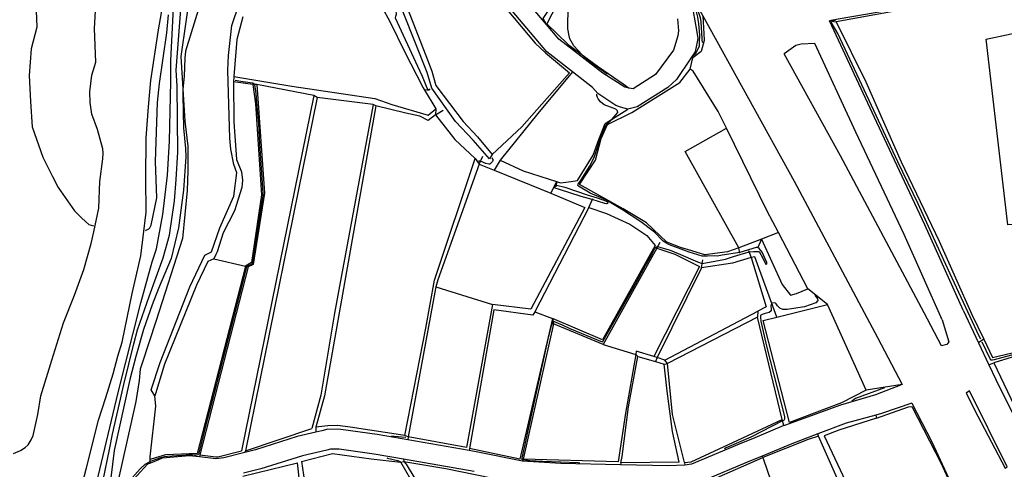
# Model space of a CAD drawing. Header units: metres. Extents: x -53000 to 0, y -90750 to 6.
# Tile 13 of 29: x -52659 to -52509, y -90186 to -90117. Entities that reach past the tile are written whole.
import ezdxf

# ---------------------------------------------------------------- set-up
doc = ezdxf.new("R2010")
doc.units = ezdxf.units.M
for name, color, linetype in [('2101000', 7, 'Continuous'), ('5101000', 7, 'Continuous'), ('5212110', 7, 'Continuous'), ('5212120', 7, 'Continuous'), ('6101110', 7, 'Continuous'), ('6101120', 7, 'Continuous'), ('6110110', 7, 'Continuous'), ('6110120', 7, 'Continuous'), ('6301000', 7, 'Continuous'), ('6302000', 7, 'Continuous'), ('7101000', 7, 'Continuous'), ('7102000', 7, 'Continuous'), ('7521000', 7, 'Continuous')]:
    doc.layers.add(name, color=color, linetype=linetype)
picture_1 = doc.add_image_def('image1.tif', size_in_pixel=(4000, 3000))

msp = doc.modelspace()

# ---------------------------------------------------------------- linework, layer by layer
at = {"layer": '2101000'}
for points in [[(-52559.14, -90117.21, 37.97), (-52558.97, -90119.04, 37.85), (-52559.06, -90119.77, 37.85), (-52559.71, -90121.94, 37.51), (-52562.46, -90125.63, 36.95), (-52565.86, -90127.82, 36.72), (-52566.47, -90127.74, 36.6), (-52567.09, -90127.56, 36.38), (-52570.43, -90125.45, 35.92), (-52577.12, -90120.3, 35.13), (-52579, -90118.08, 34.76), (-52583.48, -90112.79, 33.88), (-52587.98, -90105.81, 32.4), (-52588.09, -90105.41, 31.94), (-52588.22, -90104.7, 31.94), (-52588.35, -90103.89, 31.94), (-52588.48, -90102.97, 31.94), (-52589.45, -90101.07, 31.83), (-52594.14, -90094.61, 31.6), (-52597.25, -90090.78, 31.6), (-52598.01, -90089.94, 31.49)], [(-52480.71, -90094.36, 42.76), (-52484.31, -90096.93, 42.29), (-52489.96, -90099.28, 41.83), (-52495.43, -90101.61, 41.72), (-52495.65, -90101.82, 41.71), (-52497.27, -90103.34, 41.61), (-52498.88, -90105.28, 41.49), (-52501.95, -90107.98, 40.81), (-52507.81, -90110.87, 40.02), (-52514.85, -90113.39, 39.67), (-52522.56, -90115.18, 39.56), (-52534.74, -90117.27, 39.99), (-52536.04, -90117.49, 40.04)], [(-52566.84, -90096.23, 40.54), (-52555.25, -90116.73, 40.64), (-52541.41, -90141.83, 40.75), (-52528.73, -90165.54, 41.21), (-52525.01, -90172.69, 41.26)], [(-52556.76, -90116.09, 37.97), (-52556.21, -90118.93, 37.85), (-52556.01, -90120.2, 37.85), (-52556.46, -90122.22, 37.64), (-52557.09, -90123.19, 37.51), (-52559.27, -90126.39, 37.11), (-52560.61, -90127.61, 36.95), (-52565.24, -90130.57, 36.72), (-52566.65, -90130.91, 36.6), (-52567.76, -90130.61, 36.48), (-52568.49, -90130.36, 36.38), (-52571.23, -90128.55, 36.02), (-52572.03, -90127.61, 35.92), (-52575.07, -90125.25, 35.57), (-52578.96, -90122.23, 35.13), (-52585.61, -90114.37, 33.88)], [(-52515.72, -90161.41, 40.36), (-52521.54, -90148.46, 40.19), (-52528.86, -90132.91, 40.19), (-52536.04, -90117.49, 40.04)], [(-52538.28, -90120.97, 40.06), (-52540.34, -90121.04, 40.19), (-52541.15, -90121.27, 40.24), (-52542.91, -90122.54, 40.68)], [(-52518.92, -90162.85, 40.36), (-52524.72, -90149.92, 40.19), (-52532.03, -90134.39, 40.19), (-52538.28, -90120.97, 40.06)], [(-52519.04, -90166.83, 41.25), (-52521.65, -90161.81, 41.21), (-52534.38, -90138.01, 40.75), (-52542.91, -90122.54, 40.68)], [(-52515.72, -90161.41, 40.36), (-52513.41, -90166.34, 40.39), (-52511.83, -90169.7, 40.41), (-52510.8, -90171.92, 40.41)], [(-52518.92, -90162.85, 40.36), (-52517.92, -90166.18, 40.41), (-52518.22, -90166.6, 40.47), (-52519.04, -90166.83, 41.25)], [(-52510.8, -90171.92, 40.41), (-52504.97, -90183.66, 40.66)], [(-52525.01, -90172.69, 41.26), (-52529.04, -90174.23, 40.81), (-52534.36, -90175.82, 39.67), (-52542.89, -90178.88, 38.76), (-52542.95, -90178.91, 38.76), (-52547.39, -90180.75, 38.54), (-52549.74, -90181.72, 38.42), (-52557, -90184.78, 37.06), (-52558.02, -90184.92, 36.95), (-52560.46, -90185.02, 36.83), (-52567.76, -90184.86, 36.37), (-52576.81, -90184.67, 35.81), (-52582.64, -90184.29, 35.35), (-52589.42, -90182.93, 34.9), (-52590.76, -90182.7, 34.81), (-52600.08, -90181.09, 34.18), (-52604.71, -90180.28, 33.88), (-52610.25, -90179.49, 33.65), (-52612.19, -90179.46, 33.65), (-52613.1, -90179.7, 33.65), (-52614.04, -90179.92, 33.51), (-52616.85, -90180.57, 33.08), (-52623.22, -90182.57, 32.51), (-52624.79, -90182.97, 32.47), (-52627.98, -90183.79, 32.4), (-52629.21, -90183.94, 32.4), (-52631.72, -90183.66, 32.18), (-52633.2, -90183.49, 32.06), (-52637.37, -90183.86, 32.17), (-52638.38, -90184.31, 32.17), (-52639.14, -90184.6, 32.17), (-52639.59, -90184.77, 32.17), (-52642.75, -90188.18, 32.06)], [(-52509.08, -90185.18, 40.66), (-52514.77, -90173.65, 40.41), (-52515.31, -90173.97, 41.3), (-52513.49, -90177.48, 41.32), (-52509.37, -90185.38, 41.37), (-52509.08, -90185.18, 40.66)], [(-52523.54, -90175.5, 41.28), (-52528.12, -90177.09, 40.81), (-52529.02, -90177.33, 40.62), (-52533.49, -90178.53, 39.67), (-52537.81, -90180.17, 39.2), (-52537.83, -90180.18, 39.2), (-52541.78, -90181.67, 38.76), (-52546.25, -90183.52, 38.54), (-52548.63, -90184.51, 38.42), (-52554.85, -90187.13, 37.3)], [(-52523.54, -90175.5, 41.28), (-52520.48, -90181.36, 41.32), (-52514.77, -90193.7, 41.27)], [(-52589.97, -90185.88, 34.9), (-52600.74, -90184.02, 34.17), (-52605.18, -90183.25, 33.88), (-52610.49, -90182.48, 33.65), (-52611.82, -90182.47, 33.65), (-52612.37, -90182.61, 33.65), (-52616.07, -90183.47, 33.08), (-52622.4, -90185.46, 32.51), (-52625.04, -90186.13, 32.45)]]:
    msp.add_polyline3d(points, dxfattribs=at)
at = {"layer": '5101000'}
for points in [[(-52647, -90145.92, 23.12), (-52646.82, -90141.88, 23.12), (-52646.37, -90138.43, 23.12), (-52646.34, -90137.56, 23.12), (-52646.36, -90136.95, 23.12), (-52647.17, -90133.97, 23.12), (-52648.06, -90131.65, 23.12), (-52648.31, -90129.92, 23.12), (-52648.36, -90128.29, 23.12), (-52648.03, -90125.77, 23.12), (-52647.43, -90123.8, 23.12), (-52647.64, -90118.65, 23.12), (-52647.44, -90115.06, 22.89)], [(-52639.78, -90146.55, 23.12), (-52639.84, -90141.49, 23.12), (-52639.78, -90135.25, 23.12), (-52639.46, -90130.58, 23.12), (-52639.07, -90126.58, 23.12), (-52637.93, -90118.86, 23.12), (-52637.15, -90114.59, 22.89)], [(-52659.94, -90183.16, 24.26), (-52658.88, -90182.71, 24.26), (-52658.18, -90182.22, 24.26), (-52657.73, -90181.84, 24.26), (-52657.25, -90181.06, 24.26), (-52656.96, -90180.43, 24.26), (-52656.24, -90177.23, 24.26), (-52655.77, -90174.4, 24.26), (-52654.1, -90168.96, 24.26), (-52652.33, -90163.32, 24.26), (-52650.68, -90159.11, 24.26), (-52649.27, -90155.22, 24.26), (-52648.16, -90151.29, 24.26), (-52647.74, -90149.52, 24.26), (-52647, -90145.92, 23.12)], [(-52655.74, -90206.84, 24.26), (-52654.6, -90203.9, 24.26), (-52653.61, -90201.46, 24.26), (-52652.2, -90197.26, 24.26), (-52650.81, -90192.86, 24.26), (-52648.85, -90185.31, 24.26), (-52647.03, -90178.08, 24.26), (-52645.91, -90174.66, 24.26), (-52644.8, -90171.04, 24.26), (-52644.11, -90168.4, 24.26), (-52643.46, -90166.23, 24.26), (-52641.91, -90158.85, 24.26), (-52640.6, -90153.18, 24.26), (-52640.23, -90150.25, 24.26), (-52639.78, -90146.55, 23.12)]]:
    msp.add_polyline3d(points, dxfattribs=at)
at = {"layer": '5212110'}
msp.add_polyline3d([(-52600.13, -90115.62, 34.72), (-52597.34, -90122.78, 34.72), (-52596.42, -90125.12, 34.72), (-52595.79, -90127.32, 34.72), (-52591.67, -90132.79, 34.72), (-52589.49, -90135.12, 34.72), (-52587.25, -90137.79, 34.72)], dxfattribs=at)
at = {"layer": '5212120'}
for points in [[(-52587.68, -90138.43, 32.98), (-52590.12, -90135.59, 32.66), (-52592.85, -90132.77, 32.1), (-52596.44, -90127.74, 32), (-52597.14, -90125.37, 31.94), (-52600.76, -90116.2, 30.89)], [(-52587.25, -90137.79, 34.72), (-52587.68, -90138.43, 32.98)]]:
    msp.add_polyline3d(points, dxfattribs=at)
at = {"layer": '6101110'}
for points in [[(-52574.57, -90097.89, 36.42), (-52575.87, -90106.68, 35.74), (-52577.45, -90115.03, 35.74), (-52578.94, -90117.96, 35.74), (-52579, -90118.08, 34.76)], [(-52589.22, -90139.27, 34.64), (-52595.52, -90156.81, 34.64), (-52595.79, -90157.84, 34.64), (-52595.97, -90158.67, 34.64), (-52599.99, -90180.61, 34.64)], [(-52546.98, -90162.47, 37.79), (-52560.65, -90169.47, 37.79)], [(-52600.66, -90184.37, 34.96), (-52600.34, -90184.76, 34.96), (-52597.86, -90188.85, 34.96), (-52594.68, -90192.61, 34.96), (-52591.63, -90195.55, 34.96)]]:
    msp.add_polyline3d(points, dxfattribs=at)
at = {"layer": '6101120'}
for points in [[(-52579, -90118.08, 34.76), (-52579.53, -90117.16, 34.83), (-52578.16, -90115.06, 34.95), (-52577.01, -90109.39, 34.83), (-52575.33, -90097.66, 34.38), (-52575.05, -90097.31, 34.49)], [(-52557.17, -90124.86, 37.22), (-52556.78, -90123.12, 38.13)], [(-52556.75, -90125.15, 37.22), (-52557.17, -90124.86, 37.22)], [(-52543.8, -90149.61, 37.22), (-52545.48, -90146.37, 37.22), (-52551.68, -90133.78, 37.22), (-52552.92, -90131.26, 37.22), (-52556.75, -90125.15, 37.22)], [(-52599.99, -90180.61, 34.64), (-52600.5, -90180.43, 33.5), (-52597.33, -90164.14, 33.5), (-52596.03, -90156.83, 33.5), (-52589.86, -90138.37, 33.5)], [(-52589.86, -90138.37, 33.5), (-52589.22, -90139.27, 34.64)], [(-52525.01, -90172.69, 41.26), (-52530.47, -90173.54, 38.47), (-52536.36, -90160.52, 38.47), (-52539.35, -90158.17, 37.79), (-52543.8, -90149.61, 37.22)], [(-52560.65, -90169.47, 37.79), (-52561.04, -90169, 36.69), (-52546.92, -90161.56, 36.69)], [(-52546.92, -90161.56, 36.69), (-52546.98, -90162.47, 37.79)], [(-52601.11, -90184.44, 33.73), (-52600.66, -90184.37, 34.96)], [(-52591.63, -90195.55, 34.96), (-52592.31, -90195.67, 33.73), (-52595.69, -90192.93, 33.73), (-52598.07, -90189.73, 33.73), (-52601.11, -90184.44, 33.73)]]:
    msp.add_polyline3d(points, dxfattribs=at)
at = {"layer": '6110110'}
for points in [[(-52625.13, -90116.91, 32.37), (-52626.05, -90120.32, 32.37), (-52626.49, -90125.96, 32.37), (-52626.56, -90126.78, 31.8), (-52626.46, -90132.84, 31.8), (-52626.1, -90138.52, 31.8), (-52625.32, -90140.44, 31.8), (-52625.18, -90141.66, 31.8), (-52625.25, -90142.78, 31.8), (-52626.37, -90146.31, 31.8), (-52628.1, -90149.65, 31.8), (-52629.01, -90152.55, 31.8), (-52629.22, -90152.97, 31.8), (-52629.51, -90153.59, 31.8), (-52630.42, -90154.04, 31.8), (-52632.15, -90157.59, 31.8), (-52637, -90169.59, 31.8), (-52638.37, -90174.1, 31.8), (-52638.47, -90174.41, 31.8)], [(-52555.25, -90116.73, 40.64), (-52555.06, -90120.38, 40.18), (-52555.06, -90120.48, 40.18), (-52555.52, -90122.14, 39.61), (-52556.78, -90123.12, 38.13), (-52557.09, -90123.19, 37.51)], [(-52528.89, -90177.78, 40.98), (-52534.6, -90179.6, 40.98), (-52536.86, -90180.46, 40.98), (-52531.18, -90192.5, 40.98), (-52524.69, -90204.3, 40.98), (-52512.94, -90198.09, 40.98)]]:
    msp.add_polyline3d(points, dxfattribs=at)
at = {"layer": '6110120'}
for points in [[(-52638.47, -90174.41, 31.8), (-52639.05, -90173.46, 30.74), (-52637.69, -90169.34, 30.62), (-52633.18, -90157.86, 30.62), (-52630.87, -90153.05, 30.51), (-52629.89, -90152.53, 30.51), (-52628.6, -90148.89, 30.51), (-52626.48, -90144.11, 30.4), (-52626.02, -90140.59, 30.4), (-52626.5, -90139.32, 30.4), (-52626.93, -90136.97, 30.4), (-52627.1, -90135.31, 30.4), (-52627.31, -90128.47, 30.4), (-52627.42, -90125, 30.4), (-52627.28, -90122.75, 30.4), (-52626.81, -90118.23, 30.4), (-52625.69, -90114.91, 30.4), (-52623.43, -90112.06, 30.4), (-52620.42, -90110.09, 30.4), (-52617.81, -90108.66, 30.4), (-52616.7, -90108.31, 30.4), (-52612.31, -90108.33, 30.4), (-52607.36, -90108.31, 30.4), (-52605.4, -90108.34, 28.88)], [(-52536.04, -90117.49, 40.04), (-52535.05, -90117.65, 39.7)], [(-52535.05, -90117.65, 39.7), (-52530.53, -90126.75, 39.7), (-52525.15, -90138.9, 39.7), (-52519.37, -90150.93, 39.7), (-52514.43, -90162.08, 39.7), (-52512.62, -90165.82, 39.7)], [(-52512.62, -90165.82, 39.7), (-52513.41, -90166.34, 40.39)], [(-52511.83, -90169.7, 40.41), (-52511.09, -90169.4, 40.38), (-52503.9, -90184.45, 40.38), (-52504.21, -90185.18, 40.69)], [(-52529.02, -90177.33, 40.62), (-52528.89, -90177.78, 40.98)], [(-52532.11, -90193.14, 38.71), (-52537.69, -90180.53, 38.71), (-52537.81, -90180.17, 39.2)]]:
    msp.add_polyline3d(points, dxfattribs=at)
at = {"layer": '6301000'}
for points in [[(-52604.84, -90113.87, 32.37), (-52604.21, -90115.03, 32.37), (-52603.09, -90117.08, 32.37), (-52602.76, -90117.7, 32.37), (-52600.57, -90122.15, 32.37), (-52597.75, -90127.65, 32.37), (-52597.56, -90127.95, 32.37), (-52596.84, -90128.03, 32)], [(-52495.68, -90147.51, 39.7), (-52497.93, -90147.67, 39.7), (-52508.97, -90148.43, 39.7), (-52512.25, -90120.27, 39.7), (-52508.43, -90119.48, 39.7), (-52507.34, -90119.45, 39.7)], [(-52575.07, -90125.25, 35.57), (-52580.35, -90131.57, 35.51), (-52586.06, -90138.65, 35.51)], [(-52586.06, -90138.65, 35.51), (-52582.54, -90140.24, 35.51), (-52577.48, -90141.86, 35.61), (-52576.86, -90142.06, 35.63), (-52575.24, -90141.89, 35.63), (-52574.32, -90141.75, 35.63), (-52571.91, -90137.9, 35.63), (-52571.05, -90135.52, 35.74), (-52570.1, -90133.09, 35.74), (-52566.65, -90130.91, 36.6)], [(-52549.8, -90151.92, 37.22), (-52557.96, -90137.31, 37.22), (-52551.68, -90133.78, 37.22)], [(-52589.22, -90139.27, 34.64), (-52586.95, -90140.18, 34.64)], [(-52586.06, -90138.65, 35.51), (-52586.95, -90140.18, 34.64)], [(-52577.48, -90141.86, 35.61), (-52577.52, -90142.62, 33.46)], [(-52543.8, -90149.61, 37.22), (-52546.37, -90150.65, 37.22), (-52546.98, -90152, 35.88)], [(-52549.64, -90152.74, 35.81), (-52549.8, -90151.92, 37.22)], [(-52548.33, -90152.37, 35.84), (-52547.94, -90153.43, 36.69), (-52545.67, -90160.91, 36.69), (-52546.92, -90161.56, 36.69)], [(-52542.95, -90178.91, 38.76), (-52543.23, -90177.97, 37.79), (-52546.98, -90162.47, 37.79)], [(-52639.14, -90184.6, 32.17), (-52639.19, -90184.05, 31.8), (-52639.19, -90183.65, 31.8), (-52638.32, -90175.94, 31.8), (-52638.47, -90174.41, 31.8)], [(-52541.33, -90197.65, 38.71), (-52546.04, -90183.94, 38.71), (-52546.15, -90183.74, 38.71), (-52546.25, -90183.52, 38.54)]]:
    msp.add_polyline3d(points, dxfattribs=at)
at = {"layer": '6302000'}
for points in [[(-52622.98, -90127.15, 32.37), (-52621.85, -90143.67, 32.37), (-52623.56, -90154.47, 32.37), (-52624.29, -90154.82, 32.37), (-52631.64, -90183.32, 32.37)], [(-52595.88, -90131.77, 33.5), (-52596.98, -90132.63, 33.5), (-52598.22, -90131.97, 33.5), (-52600.38, -90131.54, 33.5), (-52604.91, -90130.4, 33.5), (-52605.32, -90130.21, 33.16), (-52613.83, -90129.13, 33.16), (-52614.35, -90128.84, 32.37), (-52622.98, -90127.15, 32.37), (-52623.59, -90127.17, 31.8), (-52626.56, -90126.78, 31.8)], [(-52613.83, -90129.13, 33.16), (-52624.73, -90182.74, 33.16)], [(-52604.91, -90130.4, 33.5), (-52612.74, -90174.38, 33.5), (-52614.02, -90179.14, 33.5)], [(-52595.88, -90131.77, 33.5), (-52594.68, -90131.07, 32.06)], [(-52589.22, -90139.27, 34.64), (-52588.68, -90138.03, 32.9)], [(-52572.58, -90145.85, 35.55), (-52571.99, -90144.48, 33.82)], [(-52572.58, -90145.85, 35.55), (-52580.8, -90161.65, 35.55), (-52581.06, -90162.15, 35.55), (-52587, -90161.37, 35.55), (-52590.7, -90182.38, 35.55)], [(-52562.26, -90151.97, 36.35), (-52561.76, -90151.1, 34.91)], [(-52562.26, -90151.97, 36.35), (-52570.41, -90166.62, 36.35), (-52577.96, -90163.45, 36.35), (-52582.53, -90184.02, 36.35)], [(-52629.51, -90153.59, 31.8), (-52624.71, -90154.74, 31.8)], [(-52555.45, -90154.97, 36.69), (-52555.29, -90153.78, 35.47)], [(-52624.71, -90154.74, 31.8), (-52624.29, -90154.82, 32.37)], [(-52555.45, -90154.97, 36.69), (-52562.23, -90168.58, 36.69)], [(-52595.79, -90157.84, 34.64), (-52587.22, -90160.52, 34.64)], [(-52580.8, -90161.65, 35.55), (-52578.08, -90162.64, 35.55)], [(-52578.08, -90162.64, 35.55), (-52577.96, -90163.45, 36.35)], [(-52570.41, -90166.62, 36.35), (-52565.46, -90168.13, 36.35)], [(-52567.71, -90184.54, 36.8), (-52567.53, -90183.58, 36.8), (-52566.54, -90176.07, 36.8), (-52565.14, -90168.45, 36.8)], [(-52565.46, -90168.13, 36.35), (-52565.14, -90168.45, 36.8)], [(-52565.14, -90168.45, 36.8), (-52562.48, -90169.21, 36.8), (-52561.16, -90169.6, 36.8)], [(-52562.23, -90168.58, 36.69), (-52562.48, -90169.21, 36.8)], [(-52561.16, -90169.6, 36.8), (-52560.65, -90169.47, 37.79)], [(-52558.04, -90184.5, 37.79), (-52559.9, -90177.21, 37.79), (-52560.65, -90169.47, 37.79)], [(-52614.02, -90179.14, 33.5), (-52614.04, -90179.92, 33.51)], [(-52599.99, -90180.61, 34.64), (-52600.08, -90181.09, 34.18)], [(-52624.73, -90182.74, 33.16), (-52624.79, -90182.97, 32.47)], [(-52590.7, -90182.38, 35.55), (-52590.76, -90182.7, 34.81)], [(-52631.64, -90183.32, 32.37), (-52631.72, -90183.66, 32.18)], [(-52616.21, -90184.34, 33.73), (-52615.44, -90189.42, 33.73), (-52614.69, -90190.62, 33.73), (-52612.39, -90192.16, 33.73), (-52608.33, -90194.75, 33.73), (-52603.78, -90196.72, 33.73), (-52603.05, -90197.3, 33.73), (-52603.17, -90198.28, 33.73), (-52604.12, -90205.52, 33.73), (-52604.27, -90210.64, 33.73), (-52604.3, -90212.89, 33.73), (-52604.2, -90216.26, 33.73), (-52603.69, -90222.79, 33.73), (-52608.06, -90226.65, 33.73), (-52609.04, -90234.66, 33.73), (-52609.75, -90238.17, 33.73), (-52611.3, -90243.81, 33.73)], [(-52600.74, -90184.02, 34.17), (-52600.66, -90184.37, 34.96)], [(-52582.53, -90184.02, 36.35), (-52582.64, -90184.29, 35.35)], [(-52567.71, -90184.54, 36.8), (-52567.76, -90184.86, 36.37)], [(-52558.04, -90184.5, 37.79), (-52558.02, -90184.92, 36.95)]]:
    msp.add_polyline3d(points, dxfattribs=at)
at = {"layer": '7101000'}
for points in [[(-52565.56, -90099.27, 40), (-52565.55, -90099.29, 40), (-52564.26, -90101.37, 40), (-52563.02, -90103.56, 40), (-52560.16, -90108.62, 40), (-52558.92, -90111.21, 40), (-52556.85, -90114.46, 40), (-52556.1, -90115.87, 40), (-52555.87, -90116.42, 40), (-52555.7, -90117, 40), (-52555.55, -90117.68, 40), (-52555.44, -90120.21, 40), (-52555.4, -90120.43, 40), (-52555.36, -90120.71, 40), (-52555.32, -90120.78, 40)], [(-52631.67, -90115.07, 30), (-52633.82, -90122.11, 30), (-52633.9, -90123.17, 30), (-52634.01, -90125.88, 30), (-52634.22, -90127.92, 30), (-52634.23, -90128.8, 30), (-52634.12, -90133.73, 30), (-52633.82, -90136.88, 30), (-52633.79, -90138.16, 30), (-52634.15, -90143.21, 30), (-52634.89, -90148.91, 30), (-52636.02, -90153.55, 30), (-52637.93, -90158.09, 30), (-52638.9, -90160.59, 30), (-52640.19, -90164.33, 30), (-52641.34, -90168.43, 30), (-52642.28, -90171.93, 30), (-52644.63, -90182.66, 30), (-52645.4, -90188.92, 30)], [(-52513.08, -90165.82, 40), (-52513.33, -90165.33, 40), (-52517.43, -90156.56, 40), (-52518.68, -90153.8, 40), (-52522.57, -90145.27, 40), (-52525.66, -90138.91, 40), (-52534.75, -90119.41, 40), (-52535.78, -90117.72, 40)], [(-52535.68, -90117.48, 40), (-52535.19, -90117.42, 40), (-52535.12, -90117.4, 40)], [(-52505.75, -90167.5, 40), (-52511.02, -90168.93, 40), (-52511.29, -90168.98, 40), (-52511.5, -90168.97, 40), (-52511.66, -90168.79, 40), (-52512.86, -90166.27, 40)], [(-52527.71, -90173.16, 40), (-52532.07, -90174.8, 40), (-52532.64, -90175.22, 40)]]:
    msp.add_polyline3d(points, dxfattribs=at)
at = {"layer": '7102000'}
for points in [[(-52569.77, -90125.62, 36), (-52569.84, -90125.54, 36), (-52573.02, -90123.26, 36), (-52573.64, -90122.64, 36), (-52574.84, -90121.28, 36), (-52575.46, -90120.24, 36), (-52575.57, -90119.81, 36), (-52575.76, -90118.71, 36), (-52575.76, -90117.61, 36), (-52575.3, -90106.58, 36), (-52575.37, -90103.59, 36)], [(-52659.36, -90103.76, 24), (-52658.29, -90106.14, 24), (-52657.6, -90107.61, 24), (-52657.11, -90108.9, 24), (-52656.71, -90110.97, 24), (-52656.42, -90118.46, 24), (-52657.24, -90121.75, 24), (-52657.56, -90125.82, 24), (-52657.35, -90129.77, 24), (-52657.1, -90133.59, 24), (-52655.48, -90138.2, 24), (-52654.03, -90141.11, 24), (-52653.17, -90142.77, 24), (-52650.66, -90146.34, 24), (-52649.55, -90147.45, 24), (-52648.49, -90148.4, 24), (-52647.81, -90148.63, 24)], [(-52558.86, -90111.67, 38), (-52556.74, -90115.42, 38), (-52556.28, -90116.17, 38), (-52556.06, -90116.93, 38), (-52555.91, -90117.98, 38), (-52555.78, -90119.7, 38), (-52555.83, -90120.76, 38), (-52555.85, -90121.33, 38), (-52556.06, -90121.89, 38), (-52556.28, -90122.31, 38), (-52556.51, -90122.59, 38), (-52556.68, -90122.78, 38), (-52556.74, -90122.91, 38)], [(-52647.33, -90187.71, 26), (-52644.03, -90173.87, 26), (-52640.63, -90160.29, 26), (-52638.86, -90154.07, 26), (-52638.21, -90152.12, 26), (-52637.27, -90146.87, 26), (-52636.56, -90140.91, 26), (-52636.27, -90135.77, 26), (-52636.03, -90126.69, 26), (-52636.03, -90123.52, 26), (-52635.55, -90113.54, 26)], [(-52596.65, -90127.86, 32), (-52596.85, -90128, 32), (-52596.92, -90127.96, 32), (-52597.05, -90127.89, 32), (-52597.15, -90127.73, 32), (-52597.86, -90125.94, 32), (-52598.53, -90124.46, 32), (-52601.92, -90117.11, 32), (-52601.91, -90116.82, 32), (-52601.81, -90116.5, 32), (-52601.84, -90115.98, 32), (-52602.97, -90113.79, 32), (-52603.47, -90113.86, 32), (-52603.77, -90113.97, 32), (-52603.96, -90113.99, 32), (-52604.2, -90113.96, 32), (-52604.51, -90113.76, 32)], [(-52646.32, -90187.2, 28), (-52645.37, -90182.52, 28), (-52644.89, -90180.21, 28), (-52643.2, -90172.68, 28), (-52641.67, -90166.53, 28), (-52641.12, -90164.38, 28), (-52639.36, -90159.3, 28), (-52637.23, -90153.44, 28), (-52636.27, -90150, 28), (-52635.5, -90144.8, 28), (-52635.26, -90141.56, 28), (-52634.97, -90137.43, 28), (-52635.08, -90127.39, 28), (-52635.26, -90124.99, 28), (-52634.43, -90114.49, 28)], [(-52639.91, -90149.3, 24), (-52639.39, -90149.05, 24), (-52639.24, -90148.9, 24), (-52639.04, -90148.5, 24), (-52638.16, -90144.37, 24), (-52638.36, -90138.85, 24), (-52638.06, -90129.88, 24), (-52637.77, -90127.02, 24), (-52636.68, -90119.35, 24), (-52636.39, -90116.58, 24)], [(-52626.29, -90126.53, 32), (-52625.4, -90126.68, 32), (-52623.63, -90126.92, 32), (-52623.51, -90126.96, 32), (-52623.38, -90127.06, 32), (-52623.37, -90127.17, 32), (-52623.16, -90128.52, 32), (-52623.02, -90129.91, 32), (-52622.73, -90133.13, 32), (-52622.6, -90136.12, 32), (-52622.06, -90143.67, 32), (-52622.07, -90144.03, 32), (-52622.39, -90145.87, 32), (-52623.65, -90154.16, 32), (-52623.73, -90154.4, 32), (-52623.95, -90154.51, 32), (-52624.56, -90154.77, 32), (-52625.14, -90157.03, 32), (-52630, -90175.89, 32), (-52630.47, -90177.84, 32), (-52631.85, -90183.22, 32), (-52631.96, -90183.35, 32), (-52632.13, -90183.37, 32), (-52632.44, -90183.37, 32), (-52632.75, -90183.32, 32), (-52633.27, -90183.34, 32), (-52633.7, -90183.38, 32), (-52636.54, -90183.58, 32), (-52637.03, -90183.66, 32), (-52637.64, -90183.81, 32), (-52638.87, -90184.26, 32), (-52639.16, -90184.35, 32), (-52639.99, -90184.81, 32), (-52640.72, -90185.46, 32), (-52642.68, -90187.67, 32)], [(-52573.94, -90184.59, 36), (-52574.2, -90184.57, 36), (-52579.57, -90184.33, 36), (-52581.56, -90184.25, 36), (-52582.57, -90184.11, 36), (-52582.71, -90184.11, 36), (-52582.72, -90184.07, 36), (-52582.71, -90183.87, 36), (-52578.68, -90165.52, 36), (-52578.25, -90163.79, 36), (-52578.01, -90163.1, 36), (-52577.85, -90163.1, 36), (-52576.64, -90163.61, 36), (-52575.47, -90164.19, 36), (-52570.56, -90166.19, 36), (-52570.43, -90166.14, 36), (-52565.49, -90157.39, 36), (-52563.97, -90154.61, 36), (-52563.13, -90153.17, 36), (-52562.59, -90152.12, 36), (-52562.49, -90151.96, 36), (-52562.33, -90151.77, 36), (-52562.14, -90151.76, 36), (-52560.25, -90152.32, 36), (-52559.01, -90152.79, 36), (-52556.07, -90154.05, 36), (-52555.36, -90154.3, 36), (-52553.45, -90153.99, 36), (-52551.81, -90153.66, 36), (-52550.62, -90153.27, 36), (-52548.26, -90152.57, 36), (-52547.59, -90152.5, 36), (-52547.13, -90152.48, 36), (-52546.74, -90152.48, 36), (-52546.67, -90152.6, 36), (-52546.23, -90153.43, 36), (-52545.76, -90154.39, 36), (-52545.64, -90154.45, 36), (-52545.56, -90154.36, 36), (-52545.56, -90154.17, 36), (-52546.24, -90152.62, 36), (-52546.72, -90152.04, 36), (-52546.93, -90151.87, 36), (-52547.19, -90151.89, 36), (-52549.67, -90152.63, 36), (-52552.32, -90153.07, 36), (-52553.12, -90153.19, 36), (-52553.56, -90153.16, 36), (-52554.57, -90153.23, 36), (-52554.94, -90153.23, 36), (-52555.35, -90153.21, 36), (-52557.36, -90152.59, 36), (-52560.34, -90151.49, 36), (-52560.99, -90151.15, 36), (-52561.36, -90150.86, 36), (-52562.59, -90149.57, 36), (-52564.68, -90147.99, 36), (-52567.45, -90146.17, 36), (-52570.02, -90144.67, 36), (-52572.37, -90143.64, 36), (-52574.16, -90142.6, 36), (-52574.27, -90142.48, 36), (-52574.2, -90142.29, 36), (-52573.76, -90141.61, 36), (-52572.49, -90139.63, 36), (-52571.78, -90138.23, 36), (-52571, -90135.97, 36), (-52569.99, -90133.35, 36), (-52569.87, -90133.16, 36), (-52569.64, -90133.01, 36), (-52569.06, -90132.44, 36), (-52568.19, -90131.42, 36), (-52568.24, -90131.15, 36), (-52568.48, -90130.93, 36), (-52569.31, -90130.6, 36), (-52570.23, -90130.23, 36), (-52570.8, -90129.79, 36), (-52571.15, -90129.34, 36), (-52571.28, -90129.12, 36), (-52571.36, -90128.85, 36), (-52571.39, -90128.64, 36)], [(-52587.31, -90138.28, 34), (-52587.17, -90138.53, 34), (-52587.17, -90138.7, 34), (-52587.23, -90138.83, 34), (-52587.3, -90138.93, 34), (-52587.44, -90139.12, 34), (-52587.63, -90139.23, 34), (-52587.76, -90139.27, 34), (-52588.22, -90139.16, 34), (-52589.02, -90138.81, 34), (-52589.33, -90138.79, 34)], [(-52571.3, -90144.38, 34), (-52569.92, -90144.88, 34), (-52569.77, -90144.96, 34), (-52569.69, -90145.15, 34), (-52569.75, -90145.24, 34), (-52569.89, -90145.28, 34), (-52570.17, -90145.24, 34), (-52572.05, -90144.62, 34), (-52573.74, -90144.18, 34), (-52577.02, -90143.1, 34), (-52577.71, -90142.89, 34), (-52577.73, -90142.77, 34), (-52577.7, -90142.67, 34), (-52577.6, -90142.4, 34), (-52577.51, -90142.43, 34), (-52576.24, -90142.75, 34), (-52572.83, -90143.88, 34), (-52571.3, -90144.38, 34)], [(-52538.28, -90159.11, 38), (-52537.86, -90159.69, 38), (-52537.79, -90159.95, 38), (-52538.12, -90160.28, 38), (-52539.85, -90160.9, 38), (-52541.48, -90161.16, 38), (-52542.46, -90161.29, 38), (-52543.11, -90161.32, 38), (-52543.6, -90161.1, 38), (-52543.93, -90160.74, 38), (-52544.15, -90160.44, 38), (-52544.25, -90160.35, 38), (-52544.45, -90160.31, 38), (-52544.82, -90160.35, 38), (-52544.84, -90160.44, 38), (-52544.94, -90160.77, 38), (-52544.9, -90161.19, 38), (-52544.9, -90161.52, 38), (-52545.2, -90161.75, 38), (-52545.82, -90161.91, 38), (-52546.24, -90162.07, 38), (-52546.44, -90162.17, 38), (-52546.5, -90162.27, 38), (-52546.53, -90162.46, 38), (-52546.44, -90163.08, 38), (-52545.59, -90166.86, 38), (-52542.88, -90177.55, 38), (-52542.88, -90177.94, 38), (-52542.95, -90178.14, 38), (-52543.17, -90178.17, 38), (-52548, -90180.68, 38), (-52551.74, -90182.26, 38), (-52552, -90182.42, 38)], [(-52600.35, -90180.73, 34), (-52602.15, -90180.54, 34), (-52602.6, -90180.58, 34)], [(-52603.26, -90183.8, 34), (-52603.14, -90183.85, 34), (-52601.64, -90184.21, 34), (-52601.25, -90184.34, 34)]]:
    msp.add_polyline3d(points, dxfattribs=at)
at = {"layer": '7521000'}
for points in [[(-52632.26, -90107.1, 29.72), (-52634.53, -90122.94, 29.94), (-52633.92, -90132.73, 30.06), (-52633.49, -90136.5, 30.17), (-52633.48, -90140.28, 30.17), (-52633.54, -90141.71, 30.17), (-52633.59, -90143.25, 30.17), (-52634.29, -90150.54, 30.17), (-52638.29, -90162.97, 30.28), (-52640.43, -90169.6, 30.51), (-52640.72, -90170.33, 30.62), (-52640.87, -90172.07, 30.85), (-52641.38, -90175.26, 31.65), (-52644.12, -90187.43, 31.76)], [(-52507.34, -90119.45, 39.7), (-52509.35, -90111.67, 39.7), (-52510.76, -90112.14, 39.7), (-52514.9, -90113.74, 39.7), (-52518.04, -90114.38, 39.7), (-52522.72, -90115.43, 39.7), (-52535.05, -90117.65, 39.7)], [(-52587.21, -90113.27, 34.72), (-52586.05, -90114.57, 34.72), (-52580.72, -90120.92, 34.72), (-52579.17, -90122.37, 34.72), (-52575.53, -90125.41, 34.72), (-52582.73, -90133.57, 34.72), (-52587.25, -90137.79, 34.72)], [(-52578.94, -90117.96, 35.74), (-52575.73, -90121.09, 35.74), (-52571.13, -90124.48, 36.31), (-52567.38, -90127.09, 36.54), (-52566.47, -90127.74, 36.6)], [(-52626.49, -90125.96, 32.37), (-52617.66, -90127.44, 32.37), (-52605.05, -90129.28, 32.37), (-52602.47, -90130.2, 32.37), (-52597, -90131.81, 32.37), (-52595.81, -90130.85, 32.37)], [(-52549.8, -90151.92, 37.22), (-52551.51, -90152.55, 37.22), (-52554.95, -90153, 37.22), (-52557.45, -90152.27, 37.22), (-52558.64, -90151.89, 37.22), (-52560.75, -90151.08, 37.22), (-52563.8, -90148.14, 37.22), (-52567.36, -90146.02, 37.22), (-52573.99, -90142.32, 37.22), (-52571.55, -90138.64, 37.22), (-52570.69, -90135.35, 37.22), (-52569.76, -90133.25, 37.22), (-52566.03, -90131.44, 37.22), (-52558.76, -90126.88, 37.22), (-52557.17, -90124.86, 37.22)], [(-52623.59, -90127.17, 31.8), (-52623.19, -90130.12, 31.8), (-52622.26, -90143.89, 31.8), (-52623.78, -90154.18, 31.8), (-52624.71, -90154.74, 31.8), (-52632.07, -90183.15, 31.8)], [(-52614.35, -90128.84, 32.37), (-52625.32, -90182.73, 32.37)], [(-52597.56, -90127.95, 32.37), (-52595.81, -90130.85, 32.37), (-52595.88, -90131.77, 33.5), (-52592.91, -90135.53, 33.5), (-52589.86, -90138.37, 33.5)], [(-52605.32, -90130.21, 33.16), (-52611.19, -90161.84, 33.16), (-52613.25, -90174.3, 33.16), (-52614.63, -90179.37, 33.16)], [(-52586.95, -90140.18, 34.64), (-52581.57, -90142.33, 34.64), (-52578.34, -90143.67, 34.64)], [(-52577.48, -90141.86, 35.61), (-52578.34, -90143.67, 34.64)], [(-52578.34, -90143.67, 34.64), (-52573.17, -90145.82, 34.64)], [(-52573.17, -90145.82, 34.64), (-52581.39, -90161.24, 34.64), (-52587.22, -90160.52, 34.64), (-52591.18, -90182.23, 34.64)], [(-52572.58, -90145.85, 35.55), (-52569.9, -90146.76, 35.55), (-52566.38, -90148.36, 35.55), (-52563.77, -90150.09, 35.55), (-52562.5, -90151.57, 35.55)], [(-52512.62, -90165.82, 39.7), (-52511.29, -90168.57, 39.7), (-52504.68, -90167, 39.7), (-52504.6, -90166.18, 39.7), (-52499.88, -90167.11, 39.7), (-52498.74, -90168.05, 39.7), (-52498.33, -90168.39, 39.7), (-52494.66, -90168.75, 39.7), (-52494.91, -90155.87, 39.7), (-52495.03, -90152.09, 39.7), (-52495.68, -90147.51, 39.7)], [(-52546.37, -90150.65, 37.22), (-52549.8, -90151.92, 37.22)], [(-52546.37, -90150.65, 37.22), (-52543.25, -90157.52, 37.56), (-52541.98, -90159.1, 37.56), (-52541.06, -90158.86, 37.56), (-52539.35, -90158.17, 37.79)], [(-52562.5, -90151.57, 35.55), (-52570.53, -90165.91, 35.55), (-52578.08, -90162.64, 35.55), (-52583.04, -90184.01, 35.55)], [(-52562.26, -90151.97, 36.35), (-52559.5, -90152.88, 36.35), (-52555.76, -90154.77, 36.35)], [(-52544.05, -90162.45, 38.47), (-52547.39, -90153.3, 36.42), (-52547.94, -90153.43, 36.69), (-52550.78, -90154.27, 36.69), (-52555.45, -90154.97, 36.69)], [(-52555.76, -90154.77, 36.35), (-52562.69, -90168.45, 36.35)], [(-52546.09, -90162.96, 38.47), (-52544.05, -90162.45, 38.47), (-52536.36, -90160.52, 38.47)], [(-52530.47, -90173.54, 38.47), (-52534.2, -90175.45, 38.47), (-52542.12, -90178.46, 38.47), (-52546.09, -90162.96, 38.47)], [(-52565.37, -90167.64, 36.35), (-52565.46, -90168.13, 36.35), (-52567.02, -90177.01, 36.35), (-52568.12, -90184.42, 36.35)], [(-52561.04, -90169, 36.69), (-52562.23, -90168.58, 36.69), (-52562.69, -90168.45, 36.35), (-52565.37, -90167.64, 36.35)], [(-52494.53, -90179.06, 40.38), (-52494.87, -90171.73, 40.38), (-52497.6, -90171.31, 40.38), (-52498.34, -90170.53, 40.38), (-52498.97, -90169.84, 40.38), (-52499.6, -90169.35, 40.38), (-52505.37, -90167.64, 40.38), (-52506.18, -90167.88, 40.38), (-52511.09, -90169.4, 40.38)], [(-52558.84, -90184.47, 36.8), (-52559.89, -90179.79, 36.8), (-52560.69, -90173.69, 36.8), (-52561.16, -90169.6, 36.8)], [(-52528.89, -90177.78, 40.98), (-52524.04, -90176.05, 40.98), (-52523.53, -90176.03, 40.98)], [(-52523.53, -90176.03, 40.98), (-52519.07, -90184.64, 40.98), (-52512.94, -90198.09, 40.98)], [(-52558.04, -90184.5, 37.79), (-52557.03, -90184.39, 37.79), (-52549.97, -90181.1, 37.79), (-52543.23, -90177.97, 37.79)], [(-52624.73, -90182.74, 33.16), (-52614.63, -90179.37, 33.16)], [(-52600.5, -90180.43, 33.5), (-52608.81, -90179.13, 33.5), (-52610.76, -90178.9, 33.5), (-52612.19, -90178.96, 33.5), (-52614.02, -90179.14, 33.5)], [(-52591.18, -90182.23, 34.64), (-52599.99, -90180.61, 34.64)], [(-52537.69, -90180.53, 38.71), (-52539.29, -90181, 38.71), (-52546.15, -90183.74, 38.71)], [(-52631.64, -90183.32, 32.37), (-52629.2, -90183.64, 32.37), (-52628.89, -90183.63, 32.37), (-52625.32, -90182.73, 32.37)], [(-52583.04, -90184.01, 35.55), (-52590.7, -90182.38, 35.55)], [(-52632.07, -90183.15, 31.8), (-52636.86, -90183.34, 31.8), (-52638.38, -90183.81, 31.8), (-52639.19, -90184.05, 31.8)], [(-52616.21, -90184.34, 33.73), (-52611.5, -90183.13, 33.73), (-52605.65, -90183.97, 33.73), (-52601.11, -90184.44, 33.73)], [(-52600.66, -90184.37, 34.96), (-52594.29, -90185.44, 34.96), (-52585.15, -90187.31, 34.96), (-52582.08, -90188.14, 34.96)], [(-52568.12, -90184.42, 36.35), (-52582.53, -90184.02, 36.35)], [(-52548.43, -90201.77, 38.71), (-52550.43, -90197.29, 38.71), (-52554.01, -90187.21, 38.71), (-52546.15, -90183.74, 38.71)], [(-52625.11, -90186.6, 33.28), (-52616.81, -90184.57, 33.28)], [(-52612.04, -90243.37, 33.28), (-52611.14, -90240.68, 33.28), (-52609.91, -90236.03, 33.28), (-52609.34, -90231.5, 33.28), (-52609.16, -90229.48, 33.28), (-52608.68, -90226.47, 33.28), (-52604.46, -90222.44, 33.28), (-52604.76, -90214.65, 33.28), (-52604.8, -90213.22, 33.28), (-52604.78, -90210.46, 33.28), (-52604.54, -90205.03, 33.28), (-52603.65, -90197.63, 33.28), (-52606.85, -90196.33, 33.28), (-52611.11, -90194.15, 33.28), (-52612.44, -90193.25, 33.28), (-52613.9, -90192.1, 33.28), (-52615.05, -90190.9, 33.28), (-52615.62, -90190.04, 33.28), (-52616.39, -90188.23, 33.28), (-52616.81, -90184.57, 33.28)], [(-52558.84, -90184.47, 36.8), (-52567.71, -90184.54, 36.8)]]:
    msp.add_polyline3d(points, dxfattribs=at)

# ---------------------------------------------------------------- pictures from other files: only their frames are drawn
image = msp.add_image(picture_1, insert=(-53000.12, -90749.88), size_in_units=(1000, 750))
image.dxf.flags = 6

doc.saveas('drawing.dxf')
